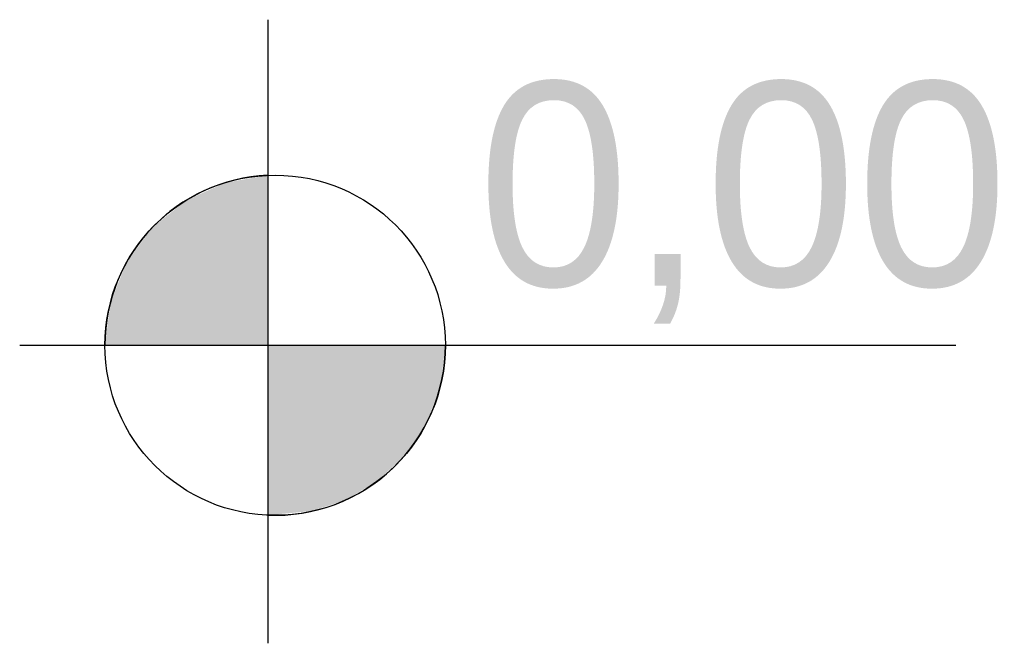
# Model space of a CAD drawing. Header units: millimetres. Extents: x 4 to 3534, y 14 to 98.
# Tile 150 of 161: x 48.846 to 49.541, y 53.607 to 54.047. Entities that reach past the tile are written whole.
import ezdxf

# ---------------------------------------------------------------- set-up
doc = ezdxf.new("R2010")
doc.units = ezdxf.units.MM
doc.header["$MEASUREMENT"] = 0
doc.styles.add('CenturyGothic', font='GOTHIC.TTF')

msp = doc.modelspace()

# ---------------------------------------------------------------- hatches: boundary and pattern name
at = {"linetype": 'Continuous'}
for points in [[(48.91026, 53.81744), (49.02117, 53.81744), (49.02117, 53.93734), (48.99115, 53.93214), (48.9634, 53.91954), (48.93971, 53.90044), (48.92161, 53.87594), (48.91026, 53.84764), (48.90639, 53.81744), (48.91026, 53.81744)], [(49.02117, 53.69754), (49.05177, 53.70044), (49.07507, 53.70774), (49.09885, 53.72174), (49.1188, 53.74084), (49.13385, 53.76404), (49.14321, 53.78994), (49.14639, 53.81744), (49.02117, 53.81744), (49.02117, 53.69954), (49.02117, 53.69754)]]:
    msp.add_hatch(color=7, dxfattribs=at).paths.add_polyline_path(points)

# ---------------------------------------------------------------- linework, layer by layer
at = {"color": 7}
for p, q in [((49.02117, 54.04714), (49.02117, 53.60714)), ((49.02117, 53.93734), (49.02117, 53.69754)), ((48.84624, 53.81744), (49.50624, 53.81744)), ((48.90639, 53.81744), (49.14639, 53.81744))]:
    msp.add_line(p, q, dxfattribs=at)
msp.add_circle((49.02639, 53.81744), 0.12, dxfattribs=at)
for start, end in [(92.4939, 180), (267.506, 0)]:
    msp.add_arc((49.02639, 53.81744), 0.12, start, end, dxfattribs=at)

# ---------------------------------------------------------------- texts
at = {"color": 7, "insert": (49.1692, 53.83266), "char_height": 0.143711, "width": 1.4706445, "attachment_point": 7, "line_spacing_factor": 0.798, "style": 'CenturyGothic'}
msp.add_mtext('0,00', dxfattribs=at)

doc.saveas('drawing.dxf')
